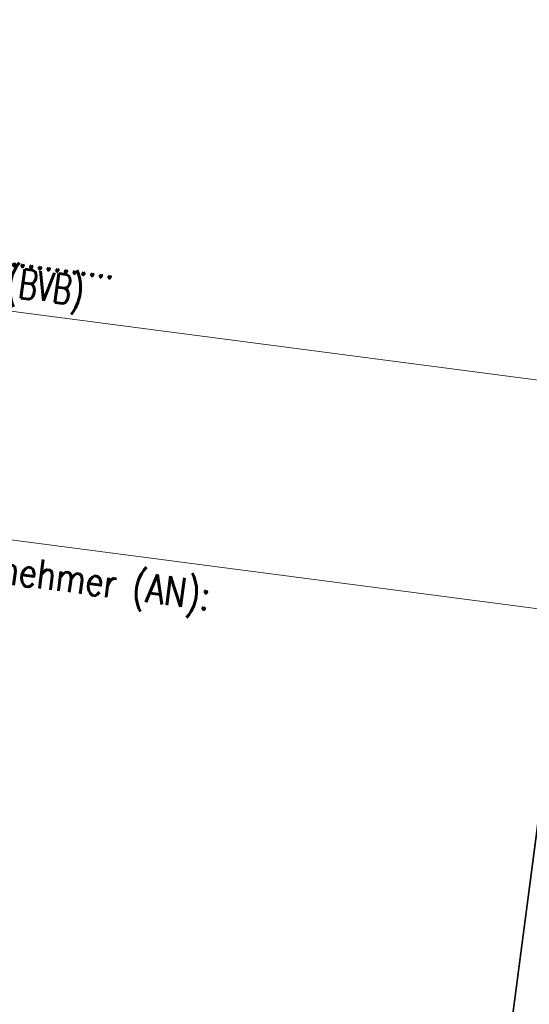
# Model space of a CAD drawing. Header units: metres. Extents: x -11 to 3521450, y 0 to 5943726.
# Tile 45 of 94: x 3520827.14 to 3520828.82, y 5943342.69 to 5943345.95. Entities that reach past the tile are written whole.
import ezdxf

# ---------------------------------------------------------------- set-up
doc = ezdxf.new("R2010")
doc.units = ezdxf.units.M
for name, color, linetype in [('Stempel', 7, 'Continuous'), ('T__RANDI', 3, 'Continuous'), ('T__TEXT', 2, 'Continuous')]:
    doc.layers.add(name, color=color, linetype=linetype)
doc.styles.add('SIMPLEX8', font='simplexd.shx', dxfattribs={"width": 0.8})

# ---------------------------------------------------------------- blocks, each defined once
blk = doc.blocks.new('Planstempel')
at = {"layer": 'Stempel', "color": 1}
blk.add_line((-0.25, 14.5762), (-0.25, 0.25), dxfattribs=at)
at = {"layer": 'Stempel', "color": 7, "lineweight": 18}
for p, q in [((-4.75, 7.6), (-0.25, 7.6)), ((-9.25, 6.85), (-0.25, 6.85))]:
    blk.add_line(p, q, dxfattribs=at)
at = {"layer": 'Stempel', "color": 7, "lineweight": 18, "style": 'SIMPLEX8', "width": 0.7}
for s, p in [('Ort, Datum, Name in Druckbuchstaben, Unterschrift (BVB)', (-4.6549, 7.6478)), ('................................................................................................', (-4.6549, 7.7501)), ('........................................', (-2.4616, 5.2501))]:
    blk.add_text(s, height=0.096626, dxfattribs=at).set_placement(p)
at = {"layer": 'Stempel', "color": 7, "lineweight": 18, "insert": (-2.45, 6.8), "char_height": 0.096626, "attachment_point": 1, "style": 'SIMPLEX8', "bg_fill": 2}
blk.add_mtext('Aufragnehmer (AN):', dxfattribs=at)
at = {"layer": 'T__TEXT', "color": 1, "lineweight": 25, "insert": (-4.6668, 5.3786), "char_height": 0.1, "width": 3.536111, "attachment_point": 1, "rotation": 360, "style": 'SIMPLEX8'}
blk.add_mtext('\\pxt16;Leipzig,', dxfattribs=at)
blk = doc.blocks.new('SOF_PAGEMARGIN_1CB72')
at = {"layer": 'T__RANDI', "color": 3}
blk.add_line((1184, 5), (1184, 836), dxfattribs=at)

msp = doc.modelspace()

# ---------------------------------------------------------------- block references
at = {"linetype": 'Continuous', "lineweight": 18, "extrusion": (4.31589e-07, -5.63916e-08, 1), "rotation": 352.5558816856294}
msp.add_blockref('Planstempel', (3520828.3041, 5943337.1631, 1.1843), dxfattribs=at)

# ---------------------------------------------------------------- next in the draw order: block references
at = {"linetype": 'Continuous', "lineweight": 18, "extrusion": (4.31589e-07, -5.63916e-08, 1), "xscale": 0.05, "yscale": 0.05, "zscale": 0.05, "rotation": 352.5558816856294}
msp.add_blockref('SOF_PAGEMARGIN_1CB72', (3520769.3551, 5943344.8654, 1.1843), dxfattribs=at)

doc.saveas('drawing.dxf')
